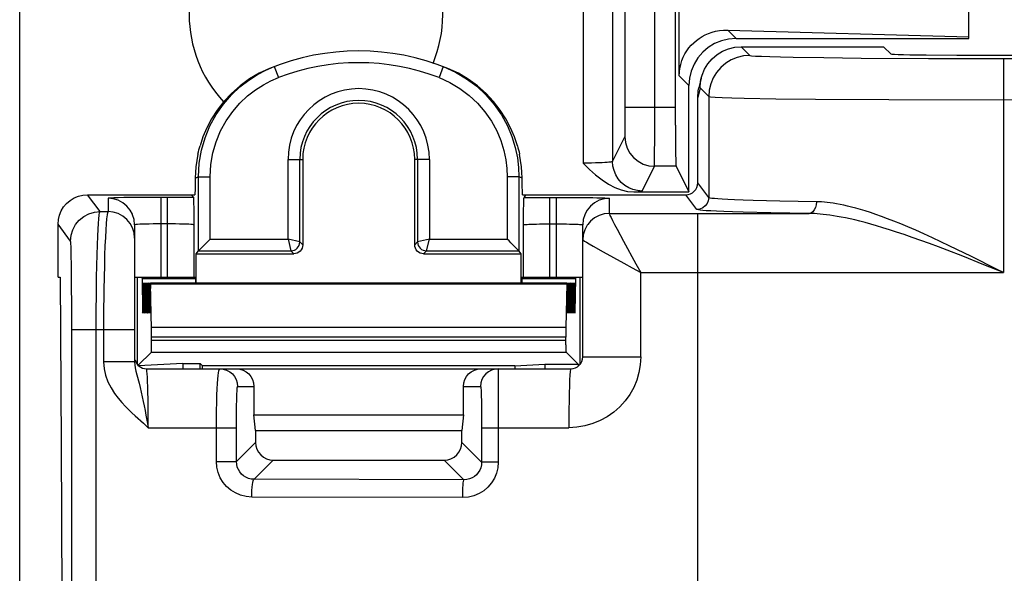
# Model space of a CAD drawing. Header units: millimetres. Extents: x 0 to 210, y 0 to 297.
# Tile 7 of 43: x 57.68 to 63.25, y 148.89 to 152.02. Entities that reach past the tile are written whole.
import ezdxf

# ---------------------------------------------------------------- set-up
doc = ezdxf.new("R2010")
doc.units = ezdxf.units.MM
doc.header["$LTSCALE"] = 19.36
doc.layers.get('0').update_dxf_attribs({"linetype": 'CONTINUOUS'})

msp = doc.modelspace()

# ---------------------------------------------------------------- linework, layer by layer
at = {"color": 7, "linetype": 'Continuous'}
for p, q in [((57.68197, 143.469092), (57.68197, 160.621184)), ((61.389147, 151.421269), (61.388941, 152.567668)), ((61.410757, 151.699708), (61.410757, 152.390569)), ((63.048637, 151.911805), (63.048637, 152.178472)), ((61.684938, 151.958814), (63.048637, 151.921323)), ((61.731947, 151.911805), (63.048637, 151.911805)), ((61.761706, 151.865382), (62.565557, 151.865382)), ((62.608844, 151.822096), (62.565557, 151.865382)), ((62.980451, 151.815855), (62.80663, 151.816967)), ((63.345728, 151.815636), (62.980451, 151.815855)), ((61.465303, 151.045138), (61.465303, 151.645161)), ((61.535166, 151.687443), (61.52199, 151.633515)), ((61.515303, 151.095133), (61.515303, 151.577973)), ((61.389147, 151.421269), (61.389747, 151.329521)), ((61.389747, 151.329521), (61.390684, 151.256051)), ((59.28197, 151.228472), (59.28197, 150.745131)), ((59.915303, 150.745131), (59.915303, 151.228472)), ((61.39319, 151.189389), (61.465303, 151.045138)), ((61.153583, 151.045138), (61.465303, 151.045138)), ((58.065279, 151.028472), (58.671742, 151.028472)), ((58.652213, 151.028472), (58.663875, 151.012921)), ((58.664908, 150.996591), (58.665255, 150.984596)), ((58.665255, 150.984596), (58.665934, 150.95162)), ((60.525531, 151.028472), (61.448646, 151.028472)), ((60.533398, 151.012921), (60.545061, 151.028472)), ((60.715303, 151.013589), (60.79517, 151.0134)), ((60.79517, 151.0134), (60.871232, 151.012827)), ((58.665934, 150.95162), (58.667241, 150.858444)), ((60.868185, 150.887634), (60.865303, 150.858375)), ((57.898637, 150.561805), (57.898637, 150.861818)), ((58.33197, 150.858375), (58.33197, 150.083534)), ((60.865303, 150.111805), (60.865303, 150.858375)), ((58.680576, 150.695138), (58.692805, 150.711445)), ((58.680576, 150.531116), (58.680576, 150.695138)), ((58.680576, 150.695138), (59.231978, 150.695138)), ((59.965296, 150.695138), (60.516697, 150.695138)), ((60.516697, 150.695138), (60.504468, 150.711445)), ((60.516697, 150.531116), (60.516697, 150.695138)), ((57.898637, 150.561805), (57.910933, 150.561805)), ((57.910933, 150.561805), (57.917139, 149.618952)), ((58.33293, 150.561805), (58.676075, 150.561805)), ((58.348637, 150.067772), (58.348637, 150.561805)), ((58.373416, 150.561629), (58.373371, 150.561805)), ((58.373584, 150.557588), (58.377186, 150.365186)), ((58.421945, 150.531116), (60.775329, 150.531116)), ((58.676263, 150.561805), (58.676333, 150.556685)), ((58.676325, 150.555779), (58.676786, 150.531116)), ((60.520948, 150.555779), (60.520487, 150.531116)), ((60.52101, 150.561805), (60.52094, 150.556685)), ((60.52101, 150.561805), (60.865303, 150.561805)), ((60.779552, 150.529274), (60.779442, 150.525091)), ((60.779692, 150.531104), (60.779552, 150.529274)), ((60.783915, 150.529274), (60.783806, 150.525091)), ((60.784056, 150.531104), (60.783915, 150.529274)), ((60.788279, 150.529274), (60.788169, 150.525091)), ((60.788419, 150.531104), (60.788279, 150.529274)), ((60.792642, 150.529274), (60.792533, 150.525091)), ((60.792783, 150.531104), (60.792642, 150.529274)), ((60.797006, 150.529274), (60.796896, 150.525091)), ((60.797146, 150.531104), (60.797006, 150.529274)), ((60.80137, 150.529274), (60.80126, 150.525091)), ((60.80151, 150.531104), (60.80137, 150.529274)), ((60.805733, 150.529274), (60.805623, 150.525091)), ((60.805874, 150.531104), (60.805733, 150.529274)), ((60.810097, 150.529274), (60.809987, 150.525091)), ((60.810237, 150.531104), (60.810097, 150.529274)), ((60.81446, 150.529274), (60.814351, 150.525091)), ((60.814601, 150.531104), (60.81446, 150.529274)), ((60.818824, 150.529274), (60.818714, 150.525091)), ((60.818964, 150.531104), (60.818824, 150.529274)), ((60.848637, 150.561805), (60.848637, 150.067767)), ((58.378559, 150.525091), (58.38155, 150.365186)), ((58.382923, 150.525091), (58.385913, 150.365186)), ((58.387286, 150.525091), (58.390277, 150.365186)), ((58.39165, 150.525091), (58.39464, 150.365186)), ((58.396013, 150.525091), (58.399004, 150.365186)), ((58.400377, 150.525091), (58.403367, 150.365186)), ((58.404741, 150.525091), (58.407731, 150.365186)), ((58.409104, 150.525091), (58.412095, 150.365186)), ((58.413468, 150.525091), (58.416458, 150.365186)), ((58.417831, 150.525091), (58.420822, 150.365186)), ((58.426917, 150.271482), (58.422195, 150.525091)), ((60.775078, 150.525091), (60.770465, 150.278377)), ((60.779442, 150.525091), (60.776452, 150.365186)), ((60.783806, 150.525091), (60.780815, 150.365186)), ((60.788169, 150.525091), (60.785179, 150.365186)), ((60.792533, 150.525091), (60.789542, 150.365186)), ((60.796896, 150.525091), (60.793906, 150.365186)), ((60.80126, 150.525091), (60.798269, 150.365186)), ((60.805623, 150.525091), (60.802633, 150.365186)), ((60.809987, 150.525091), (60.806997, 150.365186)), ((60.814351, 150.525091), (60.81136, 150.365186)), ((60.818714, 150.525091), (60.815724, 150.365186)), ((60.775828, 150.375203), (60.775765, 150.392493)), ((60.780192, 150.375203), (60.780129, 150.392493)), ((60.784555, 150.375203), (60.784492, 150.392493)), ((60.788919, 150.375203), (60.788856, 150.392493)), ((60.793283, 150.375203), (60.793219, 150.392493)), ((60.797646, 150.375203), (60.797583, 150.392493)), ((60.80201, 150.375203), (60.801946, 150.392493)), ((60.806373, 150.375203), (60.80631, 150.392493)), ((60.810737, 150.375203), (60.810674, 150.392493)), ((60.8151, 150.375203), (60.815037, 150.392493)), ((60.819464, 150.375203), (60.819401, 150.392493)), ((58.427082, 150.254541), (58.426917, 150.271482)), ((58.427169, 150.234513), (58.427082, 150.254541)), ((60.770265, 150.263576), (60.770137, 150.244733)), ((60.770465, 150.278377), (60.770265, 150.263576)), ((58.427163, 150.19302), (58.427169, 150.234513)), ((60.770137, 150.244733), (60.770092, 150.223761)), ((60.770158, 150.180839), (60.770092, 150.223761)), ((58.351507, 150.064675), (58.42632, 150.139488)), ((60.770158, 150.180839), (60.770344, 150.159319)), ((60.839909, 150.070532), (60.770954, 150.139488)), ((58.603533, 150.074929), (58.354153, 150.062212)), ((58.398637, 150.045138), (60.798637, 150.045138)), ((58.603533, 150.074929), (58.603533, 150.045138)), ((58.603533, 150.074896), (58.702213, 150.074896)), ((58.702213, 150.045138), (58.702213, 150.074896)), ((58.715303, 150.061805), (58.702213, 150.074896)), ((58.715303, 150.045138), (58.715303, 150.061805)), ((60.48197, 150.061805), (58.715303, 150.061805)), ((60.48197, 150.061805), (60.651901, 150.070532)), ((60.48197, 150.061805), (60.48197, 150.045138)), ((60.651901, 150.070532), (60.651901, 150.045138)), ((60.651901, 150.070532), (60.839909, 150.070532)), ((60.839909, 150.070532), (60.839909, 150.059492)), ((59.006575, 149.945138), (59.006575, 149.784455)), ((60.190699, 149.784455), (60.190699, 149.945138)), ((59.015303, 149.695138), (59.006575, 149.784455)), ((59.006575, 149.784455), (60.190699, 149.784455)), ((60.190699, 149.784455), (60.18197, 149.695138)), ((59.015303, 149.695138), (59.015303, 149.628437)), ((59.015303, 149.695138), (60.18197, 149.695138)), ((60.18197, 149.628437), (60.18197, 149.695138)), ((57.917139, 149.618952), (57.920568, 148.596926)), ((59.115269, 149.528472), (60.082004, 149.528472))]:
    msp.add_line(p, q, dxfattribs=at)
at = {"color": 9, "linetype": 'Continuous'}
for p, q in [((60.867471, 152.882779), (60.867471, 151.207498)), ((61.034123, 152.874164), (61.034123, 151.216112)), ((61.106154, 151.498359), (61.106111, 152.608964)), ((61.272508, 151.347867), (61.272814, 152.609322)), ((61.684938, 151.958814), (61.731947, 151.911805)), ((61.761706, 151.865382), (61.810865, 151.816223)), ((59.120399, 151.752722), (59.14431, 151.690491)), ((60.076875, 151.752722), (60.052963, 151.690491)), ((62.228922, 151.803223), (62.440353, 151.800933)), ((62.440353, 151.800933), (62.819685, 151.798548)), ((62.819685, 151.798548), (65.497387, 151.797705)), ((63.244075, 151.797705), (63.244075, 150.589193)), ((61.410757, 151.699708), (61.465303, 151.645161)), ((61.528495, 151.631967), (61.515303, 151.577973)), ((61.528495, 151.631967), (61.577552, 151.58291)), ((61.577552, 151.58291), (61.577552, 151.012132)), ((61.956427, 151.571243), (62.181418, 151.5687)), ((62.181418, 151.5687), (62.595356, 151.565872)), ((62.595356, 151.565872), (65.663178, 151.564392)), ((61.105855, 151.435238), (61.106154, 151.498359)), ((61.106179, 151.522608), (61.388941, 151.522608)), ((61.034123, 151.216112), (61.104055, 151.355999)), ((61.271964, 151.256526), (61.272508, 151.347867)), ((59.199002, 150.778106), (59.199002, 151.228472)), ((59.199002, 151.228472), (59.28197, 151.228472)), ((59.265658, 150.761442), (59.265658, 151.228472)), ((59.998271, 151.228472), (59.915303, 151.228472)), ((59.931615, 151.228472), (59.931615, 150.761442)), ((59.998271, 151.228472), (59.998271, 150.778106)), ((61.200776, 151.049503), (61.270707, 151.189389)), ((61.39319, 151.189389), (61.270707, 151.189389)), ((58.692805, 150.711445), (58.692805, 151.130375)), ((58.692805, 151.130375), (58.759466, 151.130375)), ((58.759466, 150.778106), (58.759466, 151.130375)), ((60.437807, 151.130375), (60.437807, 150.778106)), ((60.504468, 151.130375), (60.437807, 151.130375)), ((60.504468, 151.130375), (60.504468, 150.711445)), ((61.577552, 151.012132), (61.515303, 151.095133)), ((58.136546, 150.933445), (58.065279, 151.028472)), ((58.18197, 151.008353), (58.18197, 150.933304)), ((58.346292, 151.01302), (58.270047, 151.012059)), ((58.435057, 151.013525), (58.346292, 151.01302)), ((58.556286, 151.013543), (58.435057, 151.013525)), ((58.48197, 150.561805), (58.48197, 151.013589)), ((58.517254, 150.561805), (58.517254, 151.013589)), ((58.629596, 151.013209), (58.556286, 151.013543)), ((58.663875, 151.012921), (58.629596, 151.013209)), ((60.533398, 151.012921), (60.60257, 151.013412)), ((60.60257, 151.013412), (60.715303, 151.013589)), ((60.680019, 150.561805), (60.680019, 151.013589)), ((60.715303, 151.013589), (60.715303, 150.561805)), ((61.015303, 151.008353), (61.015303, 150.922588)), ((61.510891, 150.945475), (61.448646, 151.028472)), ((62.187257, 150.989132), (61.979926, 150.992811)), ((58.136546, 150.933445), (58.18197, 150.933304)), ((61.015303, 150.922588), (62.144984, 150.922476)), ((61.515303, 144.8678), (61.515303, 150.922476)), ((62.144984, 150.922476), (61.92936, 150.926154)), ((58.517254, 150.863612), (58.458801, 150.863548)), ((60.659678, 150.863559), (60.715303, 150.863612)), ((57.969894, 150.766804), (57.898637, 150.861818)), ((58.667241, 150.858444), (58.667241, 150.561805)), ((60.530032, 150.561805), (60.530032, 150.858444)), ((58.759466, 150.778106), (59.199002, 150.778106)), ((59.199002, 150.778106), (59.215666, 150.71145)), ((59.265658, 150.761442), (59.199002, 150.778106)), ((59.28197, 150.745131), (59.265658, 150.761442)), ((59.931615, 150.761442), (59.915303, 150.745131)), ((59.998271, 150.778106), (59.931615, 150.761442)), ((59.981607, 150.71145), (59.998271, 150.778106)), ((59.998271, 150.778106), (60.437807, 150.778106)), ((61.095365, 150.766904), (61.166231, 150.637509)), ((58.692809, 150.71145), (59.215666, 150.71145)), ((59.231978, 150.695138), (59.215666, 150.71145)), ((59.981607, 150.71145), (59.965296, 150.695138)), ((59.981607, 150.71145), (60.504464, 150.71145)), ((60.980609, 150.706483), (61.098534, 150.641218)), ((63.01466, 150.680354), (62.924876, 150.715125)), ((63.063634, 150.678904), (62.981352, 150.719076)), ((57.97442, 150.625278), (57.973289, 150.691928)), ((63.133873, 150.633233), (63.01466, 150.680354)), ((57.97538, 150.537353), (57.97442, 150.625278)), ((61.166231, 150.637509), (61.193309, 150.589238)), ((61.193211, 150.111805), (61.193211, 150.589238)), ((61.193211, 150.589238), (63.244075, 150.589193)), ((63.244075, 150.589193), (63.133873, 150.633233)), ((57.976264, 150.381557), (57.97538, 150.537353)), ((58.373622, 150.555779), (58.676325, 150.555778)), ((60.520948, 150.555778), (60.823652, 150.555779)), ((58.422195, 150.525091), (60.775078, 150.525091)), ((57.976394, 145.464977), (57.976264, 150.381557)), ((58.114449, 150.266594), (58.114612, 150.344251)), ((58.156697, 150.344309), (58.156508, 150.083532)), ((57.976442, 150.266594), (58.33197, 150.266471)), ((58.114618, 145.445885), (58.114449, 150.266594)), ((60.770465, 150.278377), (58.426809, 150.278377)), ((60.770092, 150.223761), (58.427181, 150.223761)), ((58.427181, 150.206149), (60.770092, 150.206149)), ((58.42632, 150.139488), (60.770954, 150.139488)), ((58.33197, 150.083532), (58.156508, 150.083532)), ((60.865303, 150.111805), (61.193211, 150.111805)), ((60.387637, 150.045138), (60.387715, 150.041536)), ((60.387715, 150.041536), (60.38807, 149.516607)), ((58.913681, 149.945138), (59.006575, 149.945138)), ((60.190699, 149.945138), (60.287671, 149.945138)), ((58.40877, 149.795797), (58.407788, 149.874786)), ((60.292705, 149.845168), (60.293371, 149.798006)), ((58.409101, 149.711805), (58.40877, 149.795797)), ((60.293371, 149.798006), (60.293736, 149.743132)), ((58.381067, 149.737384), (58.409114, 149.711805)), ((58.409114, 149.711805), (58.907535, 149.711805)), ((60.293736, 149.743132), (60.293801, 149.516606)), ((60.293801, 149.711805), (60.786357, 149.711805)), ((58.907535, 149.520669), (59.015303, 149.628437)), ((60.293801, 149.516606), (60.18197, 149.628437)), ((59.006803, 149.420006), (59.115269, 149.528472)), ((60.193509, 149.416967), (60.082004, 149.528472)), ((58.793815, 149.520669), (58.907535, 149.520669)), ((60.38807, 149.516606), (60.293801, 149.516606)), ((60.193509, 149.416967), (59.006803, 149.420006)), ((60.186795, 149.317001), (58.994061, 149.32004))]:
    msp.add_line(p, q, dxfattribs=at)
at = {"color": 7, "linetype": 'Continuous'}
for points in [[(61.410757, 151.699708), (61.411685, 151.721758), (61.414512, 151.743585), (61.419318, 151.765408), (61.425859, 151.786572), (61.433976, 151.806456), (61.443498, 151.825172), (61.454221, 151.842599), (61.466088, 151.858818), (61.478978, 151.873861), (61.492878, 151.88775), (61.50773, 151.900524), (61.52354, 151.912162), (61.540286, 151.922675), (61.557983, 151.932001), (61.576632, 151.940118), (61.596256, 151.946921), (61.616871, 151.952352), (61.638506, 151.956239), (61.661199, 151.95837), (61.684938, 151.958814)], [(61.731947, 151.911805), (61.689736, 151.908382), (61.649544, 151.898754), (61.610915, 151.882689), (61.575213, 151.860882), (61.543441, 151.833667), (61.516227, 151.801895), (61.494419, 151.766193), (61.478354, 151.727564), (61.468726, 151.687372), (61.465303, 151.645161)], [(61.535166, 151.687444), (61.539837, 151.703919), (61.553848, 151.737841), (61.573022, 151.769172), (61.59682, 151.797049), (61.624694, 151.820858), (61.656038, 151.840047), (61.689976, 151.854063), (61.72555, 151.862556), (61.76191, 151.865382)], [(62.80663, 151.816967), (62.714509, 151.818158), (62.677992, 151.818859), (62.648814, 151.819618), (62.62728, 151.820418), (62.614027, 151.821242), (62.608844, 151.822096)], [(58.692805, 151.130375), (58.697116, 151.206067), (58.709746, 151.279712), (58.730111, 151.35026), (58.757808, 151.417509), (58.792896, 151.481712), (58.83395, 151.540588), (58.879161, 151.592708), (58.927262, 151.637965), (58.976759, 151.676258), (59.026296, 151.707831), (59.074388, 151.733031), (59.120399, 151.752722)], [(60.076875, 151.752722), (60.145113, 151.722003), (60.208468, 151.684509), (60.266153, 151.641225), (60.318378, 151.592431), (60.36547, 151.537822), (60.405901, 151.479243), (60.439034, 151.41841), (60.464858, 151.35675), (60.483619, 151.295796), (60.495898, 151.236929), (60.502489, 151.181713), (60.504468, 151.130375)], [(59.094015, 151.742261), (59.03604, 151.715287), (58.980492, 151.682705), (58.927606, 151.644431), (58.878959, 151.601518), (58.835612, 151.555256), (58.797812, 151.506558), (58.765862, 151.456738), (58.739361, 151.406289), (58.718006, 151.355804), (58.701459, 151.30583)], [(60.495815, 151.30583), (60.479248, 151.355856), (60.457843, 151.406435), (60.431205, 151.457091), (60.399159, 151.506985), (60.361547, 151.555389), (60.318589, 151.601252), (60.270603, 151.643681), (60.218198, 151.681778), (60.162315, 151.714719), (60.103259, 151.742261)], [(61.528495, 151.631967), (61.531336, 151.668343), (61.535166, 151.687444)], [(61.515303, 151.577973), (61.518305, 151.615002), (61.522005, 151.633511)], [(58.689558, 151.257913), (58.683066, 151.22147), (58.67844, 151.186461)], [(58.689558, 151.257913), (58.69222, 151.270046), (58.695091, 151.282076), (58.69817, 151.294004), (58.701458, 151.30583)], [(60.495815, 151.30583), (60.499103, 151.294005), (60.502182, 151.282077), (60.505053, 151.270046), (60.507715, 151.257913)], [(60.518847, 151.18632), (60.514218, 151.221357), (60.507715, 151.257913)], [(61.390684, 151.256051), (61.391253, 151.228495), (61.391869, 151.207818), (61.392513, 151.194878), (61.39319, 151.189389)], [(60.867471, 151.207498), (60.902824, 151.17202), (60.938429, 151.140243), (60.974283, 151.111824), (61.010393, 151.087787), (61.047, 151.06906), (61.083386, 151.055585), (61.118834, 151.047642), (61.153583, 151.045138)], [(58.67844, 151.186461), (58.675681, 151.153484), (58.674788, 151.123146)], [(60.522485, 151.123146), (60.521603, 151.153387), (60.518847, 151.18632)], [(58.674788, 151.123146), (58.674359, 151.095089), (58.673894, 151.071804), (58.673389, 151.053159), (58.672858, 151.039547), (58.67231, 151.031362), (58.671742, 151.028472)], [(60.525531, 151.028472), (60.524963, 151.031362), (60.524416, 151.039547), (60.523884, 151.053159), (60.52338, 151.071804), (60.522915, 151.095089), (60.522485, 151.123146)], [(61.448646, 151.028472), (61.461887, 151.029837), (61.474156, 151.033546), (61.485659, 151.039736), (61.49578, 151.047994), (61.504039, 151.058116), (61.510229, 151.06962), (61.513938, 151.081891), (61.515303, 151.095133)], [(57.898637, 150.861818), (57.900776, 150.888201), (57.906794, 150.913323), (57.916834, 150.937467), (57.930463, 150.959781), (57.947472, 150.979638), (57.967328, 150.996646), (57.98964, 151.010275), (58.013781, 151.020315), (58.0389, 151.026333), (58.065279, 151.028472)], [(58.663875, 151.012921), (58.664215, 151.010824), (58.664559, 151.005404), (58.664908, 150.996591)], [(60.530032, 150.858444), (60.531253, 150.946434), (60.53167, 150.969241), (60.532101, 150.987642), (60.532536, 151.001331), (60.532968, 151.009689), (60.533398, 151.012921)], [(58.33197, 150.858375), (58.329088, 150.887634), (58.320552, 150.915769), (58.319057, 150.919252)], [(60.878546, 150.919989), (60.876721, 150.915769), (60.868185, 150.887634)], [(60.894003, 150.86083), (60.890588, 150.855935), (60.876724, 150.830003), (60.868186, 150.801864), (60.865303, 150.7726)], [(58.692805, 150.711445), (58.693722, 150.712385), (58.696201, 150.714841), (58.700217, 150.718881), (58.738292, 150.756932)], [(58.738292, 150.756932), (58.748621, 150.767149), (58.759466, 150.778106)], [(60.458954, 150.756959), (60.44875, 150.767276), (60.437807, 150.778106)], [(60.504464, 150.71145), (60.503503, 150.712395), (60.501033, 150.714881), (60.496986, 150.718901), (60.458954, 150.756959)], [(59.28197, 150.745131), (59.280946, 150.7352), (59.278164, 150.725997), (59.273522, 150.71737), (59.267328, 150.70978), (59.259738, 150.703586), (59.251111, 150.698944), (59.241909, 150.696162), (59.231978, 150.695138)], [(59.965296, 150.695138), (59.955365, 150.696162), (59.946162, 150.698944), (59.937535, 150.703586), (59.929945, 150.70978), (59.923751, 150.71737), (59.919109, 150.725997), (59.916327, 150.7352), (59.915303, 150.745131)], [(58.373584, 150.557588), (58.373544, 150.55908), (58.373503, 150.560262), (58.37346, 150.561117), (58.373416, 150.561629)], [(58.378309, 150.531104), (58.378219, 150.530336), (58.378107, 150.527349), (58.378011, 150.522061), (58.377936, 150.515074), (58.377891, 150.507055)], [(58.378559, 150.525091), (58.378449, 150.529274), (58.378337, 150.531045), (58.378309, 150.531104)], [(58.382672, 150.531104), (58.382583, 150.530336), (58.382471, 150.527349), (58.382375, 150.522061), (58.382299, 150.515074), (58.382254, 150.507055)], [(58.382923, 150.525091), (58.382813, 150.529274), (58.382701, 150.531045), (58.382672, 150.531104)], [(58.387036, 150.531104), (58.386946, 150.530336), (58.386835, 150.527349), (58.386738, 150.522061), (58.386663, 150.515074), (58.386618, 150.507055)], [(58.387286, 150.525091), (58.387176, 150.529274), (58.387065, 150.531045), (58.387036, 150.531104)], [(58.3914, 150.531104), (58.39131, 150.530336), (58.391198, 150.527349), (58.391102, 150.522061), (58.391027, 150.515074), (58.390981, 150.507055)], [(58.39165, 150.525091), (58.39154, 150.529274), (58.391428, 150.531045), (58.3914, 150.531104)], [(58.395763, 150.531104), (58.395674, 150.530336), (58.395562, 150.527349), (58.395465, 150.522061), (58.39539, 150.515074), (58.395345, 150.507055)], [(58.396013, 150.525091), (58.395904, 150.529274), (58.395792, 150.531045), (58.395763, 150.531104)], [(58.400127, 150.531104), (58.400037, 150.530336), (58.399925, 150.527349), (58.399829, 150.522061), (58.399754, 150.515074), (58.399709, 150.507055)], [(58.400377, 150.525091), (58.400267, 150.529274), (58.400155, 150.531045), (58.400127, 150.531104)], [(58.40449, 150.531104), (58.404401, 150.530336), (58.404289, 150.527349), (58.404193, 150.522061), (58.404117, 150.515074), (58.404072, 150.507055)], [(58.404741, 150.525091), (58.404631, 150.529274), (58.404519, 150.531045), (58.40449, 150.531104)], [(58.408854, 150.531104), (58.408764, 150.530336), (58.408652, 150.527349), (58.408556, 150.522061), (58.408481, 150.515074), (58.408436, 150.507055)], [(58.409104, 150.525091), (58.408994, 150.529274), (58.408882, 150.531045), (58.408854, 150.531104)], [(58.413217, 150.531104), (58.413128, 150.530336), (58.413016, 150.527349), (58.41292, 150.522061), (58.412844, 150.515074), (58.412799, 150.507055)], [(58.413468, 150.525091), (58.413358, 150.529274), (58.413246, 150.531045), (58.413217, 150.531104)], [(58.417581, 150.531104), (58.417491, 150.530336), (58.41738, 150.527349), (58.417283, 150.522061), (58.417208, 150.515074), (58.417163, 150.507055)], [(58.417831, 150.525091), (58.417721, 150.529274), (58.41761, 150.531045), (58.417581, 150.531104)], [(58.421945, 150.531104), (58.421855, 150.530336), (58.421743, 150.527349), (58.421647, 150.522061), (58.421572, 150.515074), (58.421508, 150.497783)], [(58.422195, 150.525091), (58.422085, 150.529274), (58.421973, 150.531045), (58.421945, 150.531104)], [(60.775329, 150.531104), (60.7753, 150.531045), (60.775188, 150.529274), (60.775078, 150.525091)], [(60.823902, 150.561805), (60.823857, 150.561629), (60.823814, 150.561117), (60.823771, 150.560262), (60.823729, 150.55908), (60.823689, 150.557588), (60.820087, 150.365186)], [(58.377436, 150.359173), (58.377408, 150.359231), (58.377296, 150.361002), (58.377186, 150.365186)], [(58.377873, 150.392493), (58.377809, 150.375203), (58.377734, 150.368216), (58.377638, 150.362928), (58.377526, 150.35994), (58.377436, 150.359173)], [(58.3818, 150.359173), (58.381771, 150.359231), (58.381659, 150.361002), (58.38155, 150.365186)], [(58.382236, 150.392493), (58.382173, 150.375203), (58.382097, 150.368216), (58.382001, 150.362928), (58.381889, 150.35994), (58.3818, 150.359173)], [(58.386163, 150.359173), (58.386135, 150.359231), (58.386023, 150.361002), (58.385913, 150.365186)], [(58.3866, 150.392493), (58.386536, 150.375203), (58.386461, 150.368216), (58.386365, 150.362928), (58.386253, 150.35994), (58.386163, 150.359173)], [(58.390527, 150.359173), (58.390498, 150.359231), (58.390387, 150.361002), (58.390277, 150.365186)], [(58.390963, 150.392493), (58.3909, 150.375203), (58.390825, 150.368216), (58.390728, 150.362928), (58.390617, 150.35994), (58.390527, 150.359173)], [(58.39489, 150.359173), (58.394862, 150.359231), (58.39475, 150.361002), (58.39464, 150.365186)], [(58.395327, 150.392493), (58.395264, 150.375203), (58.395188, 150.368216), (58.395092, 150.362928), (58.39498, 150.35994), (58.39489, 150.359173)], [(58.399254, 150.359173), (58.399226, 150.359231), (58.399114, 150.361002), (58.399004, 150.365186)], [(58.39969, 150.392493), (58.399627, 150.375203), (58.399552, 150.368216), (58.399456, 150.362928), (58.399344, 150.35994), (58.399254, 150.359173)], [(58.403618, 150.359173), (58.403589, 150.359231), (58.403477, 150.361002), (58.403367, 150.365186)], [(58.404054, 150.392493), (58.403991, 150.375203), (58.403915, 150.368216), (58.403819, 150.362928), (58.403707, 150.35994), (58.403618, 150.359173)], [(58.407981, 150.359173), (58.407953, 150.359231), (58.407841, 150.361002), (58.407731, 150.365186)], [(58.408418, 150.392493), (58.408354, 150.375203), (58.408279, 150.368216), (58.408183, 150.362928), (58.408071, 150.35994), (58.407981, 150.359173)], [(58.412345, 150.359173), (58.412316, 150.359231), (58.412204, 150.361002), (58.412095, 150.365186)], [(58.412781, 150.392493), (58.412718, 150.375203), (58.412642, 150.368216), (58.412546, 150.362928), (58.412434, 150.35994), (58.412345, 150.359173)], [(58.416708, 150.359173), (58.41668, 150.359231), (58.416568, 150.361002), (58.416458, 150.365186)], [(58.417145, 150.392493), (58.417081, 150.375203), (58.417006, 150.368216), (58.41691, 150.362928), (58.416798, 150.35994), (58.416708, 150.359173)], [(58.421072, 150.359173), (58.421043, 150.359231), (58.420932, 150.361002), (58.420822, 150.365186)], [(58.421508, 150.392493), (58.421445, 150.375203), (58.42137, 150.368216), (58.421273, 150.362928), (58.421162, 150.35994), (58.421072, 150.359173)], [(60.776201, 150.359173), (60.776112, 150.35994), (60.776, 150.362928), (60.775904, 150.368216), (60.775828, 150.375203)], [(60.776452, 150.365186), (60.776342, 150.361002), (60.77623, 150.359231), (60.776201, 150.359173)], [(60.780565, 150.359173), (60.780475, 150.35994), (60.780363, 150.362928), (60.780267, 150.368216), (60.780192, 150.375203)], [(60.780815, 150.365186), (60.780705, 150.361002), (60.780593, 150.359231), (60.780565, 150.359173)], [(60.784928, 150.359173), (60.784839, 150.35994), (60.784727, 150.362928), (60.784631, 150.368216), (60.784555, 150.375203)], [(60.785179, 150.365186), (60.785069, 150.361002), (60.784957, 150.359231), (60.784928, 150.359173)], [(60.789292, 150.359173), (60.789202, 150.35994), (60.789091, 150.362928), (60.788994, 150.368216), (60.788919, 150.375203)], [(60.789542, 150.365186), (60.789432, 150.361002), (60.789321, 150.359231), (60.789292, 150.359173)], [(60.793656, 150.359173), (60.793566, 150.35994), (60.793454, 150.362928), (60.793358, 150.368216), (60.793283, 150.375203)], [(60.793906, 150.365186), (60.793796, 150.361002), (60.793684, 150.359231), (60.793656, 150.359173)], [(60.798019, 150.359173), (60.79793, 150.35994), (60.797818, 150.362928), (60.797721, 150.368216), (60.797646, 150.375203)], [(60.798269, 150.365186), (60.79816, 150.361002), (60.798048, 150.359231), (60.798019, 150.359173)], [(60.802383, 150.359173), (60.802293, 150.35994), (60.802181, 150.362928), (60.802085, 150.368216), (60.80201, 150.375203)], [(60.802633, 150.365186), (60.802523, 150.361002), (60.802411, 150.359231), (60.802383, 150.359173)], [(60.806746, 150.359173), (60.806657, 150.35994), (60.806545, 150.362928), (60.806449, 150.368216), (60.806373, 150.375203)], [(60.806997, 150.365186), (60.806887, 150.361002), (60.806775, 150.359231), (60.806746, 150.359173)], [(60.81111, 150.359173), (60.81102, 150.35994), (60.810908, 150.362928), (60.810812, 150.368216), (60.810737, 150.375203)], [(60.81136, 150.365186), (60.81125, 150.361002), (60.811138, 150.359231), (60.81111, 150.359173)], [(60.815473, 150.359173), (60.815384, 150.35994), (60.815272, 150.362928), (60.815176, 150.368216), (60.8151, 150.375203)], [(60.815724, 150.365186), (60.815614, 150.361002), (60.815502, 150.359231), (60.815473, 150.359173)], [(60.819837, 150.359173), (60.819747, 150.35994), (60.819636, 150.362928), (60.819539, 150.368216), (60.819464, 150.375203)], [(60.820087, 150.365186), (60.819977, 150.361002), (60.819866, 150.359231), (60.819837, 150.359173)], [(58.42632, 150.139488), (58.426491, 150.141001), (58.42665, 150.144811), (58.426799, 150.151053), (58.426929, 150.159319), (58.427036, 150.169404), (58.427163, 150.19302)], [(60.770344, 150.159319), (60.770474, 150.151053), (60.770623, 150.144811), (60.770782, 150.141001), (60.770954, 150.139488)], [(58.90654, 150.045138), (58.926413, 150.043089), (58.944828, 150.037524), (58.962093, 150.028235), (58.977282, 150.015842), (58.989675, 150.000657), (58.998963, 149.9834), (59.004527, 149.964997), (59.006575, 149.945138)], [(60.190699, 149.945138), (60.192746, 149.964997), (60.198311, 149.9834), (60.207598, 150.000657), (60.219991, 150.015842), (60.23518, 150.028235), (60.252445, 150.037524), (60.27086, 150.043089), (60.290733, 150.045138)], [(59.015303, 149.628437), (59.017351, 149.608576), (59.022913, 149.590173), (59.032195, 149.572923), (59.044578, 149.557747), (59.059754, 149.545363), (59.077005, 149.536081), (59.095407, 149.530519), (59.115269, 149.528472)], [(60.082004, 149.528472), (60.101866, 149.530519), (60.120268, 149.536081), (60.137519, 149.545363), (60.152695, 149.557747), (60.165079, 149.572922), (60.17436, 149.590173), (60.179922, 149.608576), (60.18197, 149.628437)]]:
    msp.add_lwpolyline(points, dxfattribs=at)
at = {"color": 9, "linetype": 'Continuous'}
for points in [[(61.810865, 151.816223), (61.774371, 151.813345), (61.738776, 151.804795), (61.704955, 151.790782), (61.673741, 151.771651), (61.645903, 151.747874), (61.622125, 151.720036), (61.602995, 151.688822), (61.588981, 151.655001), (61.58043, 151.619405), (61.577552, 151.58291)], [(61.810865, 151.816223), (61.819912, 151.814378), (61.841771, 151.812586), (61.87661, 151.810844), (61.923924, 151.809161), (61.98352, 151.807539), (62.054633, 151.805999), (62.228922, 151.803223)], [(58.759466, 151.130375), (58.763589, 151.198875), (58.774714, 151.264779), (58.793013, 151.328265), (58.817972, 151.388797), (58.849691, 151.446456), (58.886501, 151.499569), (58.927205, 151.546382), (58.970484, 151.587208), (59.015006, 151.621601), (59.059617, 151.650089), (59.102518, 151.6731), (59.14431, 151.690491)], [(60.052963, 151.690491), (60.11462, 151.66248), (60.171399, 151.629099), (60.223339, 151.590193), (60.270321, 151.546227), (60.312573, 151.497003), (60.349093, 151.444358), (60.378802, 151.389609), (60.402156, 151.334113), (60.418959, 151.279297), (60.430093, 151.226274), (60.436478, 151.176832), (60.437807, 151.130375)], [(61.577552, 151.58291), (61.58771, 151.581065), (61.613489, 151.579272), (61.654068, 151.57753), (61.709016, 151.575848), (61.778257, 151.574226), (61.956427, 151.571243)], [(61.104055, 151.355999), (61.10433, 151.357937), (61.104594, 151.362292), (61.104848, 151.369125), (61.105088, 151.378256), (61.105312, 151.389571), (61.105516, 151.402929), (61.105855, 151.435238)], [(61.104055, 151.355999), (61.107266, 151.323503), (61.116756, 151.292255), (61.132159, 151.263455), (61.152885, 151.23821), (61.178136, 151.217489), (61.206944, 151.202089), (61.238201, 151.192601), (61.270707, 151.189389)], [(61.270707, 151.189389), (61.270982, 151.193123), (61.271246, 151.201975), (61.2715, 151.215646), (61.271964, 151.256526)], [(61.034123, 151.216112), (61.032512, 151.215004), (61.028387, 151.213954), (61.022047, 151.212962), (61.013584, 151.212027), (61.003011, 151.211145), (60.99021, 151.210321), (60.97489, 151.209551), (60.957104, 151.208867), (60.936672, 151.20829), (60.914385, 151.20785), (60.891228, 151.207591), (60.867471, 151.207498)], [(61.200776, 151.049503), (61.174711, 151.051562), (61.149288, 151.057671), (61.125132, 151.06768), (61.102838, 151.081342), (61.082955, 151.098321), (61.065971, 151.1182), (61.052305, 151.140488), (61.042294, 151.164638), (61.036183, 151.190054), (61.034123, 151.216112)], [(58.674788, 151.123146), (58.677782, 151.12439), (58.68078, 151.125618), (58.683781, 151.12683), (58.686785, 151.128027), (58.689793, 151.129209), (58.692805, 151.130375)], [(60.522485, 151.123146), (60.519491, 151.12439), (60.516494, 151.125618), (60.513493, 151.12683), (60.510488, 151.128027), (60.50748, 151.129209), (60.504468, 151.130375)], [(61.153583, 151.045138), (61.167418, 151.045809), (61.178911, 151.046506), (61.188103, 151.047231), (61.194867, 151.047977), (61.199077, 151.048733), (61.200776, 151.049503)], [(58.270047, 151.012059), (58.239521, 151.011437), (58.214839, 151.010731), (58.196606, 151.009968), (58.185753, 151.009179), (58.18197, 151.008353)], [(58.319057, 150.919252), (58.30669, 150.941698), (58.288036, 150.964425), (58.265305, 150.983077), (58.239372, 150.996936), (58.211233, 151.005471), (58.18197, 151.008353)], [(60.871232, 151.012827), (60.923075, 151.01213), (60.945269, 151.011716), (60.963778, 151.011287), (60.97893, 151.010855), (60.991164, 151.010411), (61.001128, 151.00995), (61.008518, 151.00946), (61.013232, 151.008926), (61.015303, 151.008353)], [(61.015303, 151.008353), (60.98604, 151.005471), (60.957901, 150.996936), (60.931968, 150.983077), (60.909237, 150.964425), (60.890583, 150.941698), (60.878546, 150.919989)], [(61.577552, 151.012132), (61.575277, 150.994882), (61.568616, 150.978808), (61.558022, 150.965004), (61.544217, 150.954411), (61.528141, 150.94775), (61.510891, 150.945475)], [(61.979926, 150.992811), (61.829521, 150.996528), (61.771776, 150.998346), (61.72394, 151.000123), (61.684805, 151.001841), (61.65331, 151.003501), (61.62848, 151.005095), (61.609448, 151.006624), (61.595449, 151.008088), (61.585823, 151.009491), (61.579999, 151.01084), (61.577552, 151.012132)], [(62.187257, 150.989132), (62.185695, 150.972025), (62.181406, 150.956063), (62.174677, 150.942316), (62.165959, 150.931705), (62.155835, 150.92494), (62.144984, 150.922476)], [(62.981352, 150.719076), (62.937153, 150.740311), (62.890212, 150.76254), (62.842256, 150.78487), (62.794317, 150.806671), (62.747686, 150.8274), (62.704091, 150.846199), (62.663009, 150.863376), (62.6246, 150.878889), (62.588494, 150.892932), (62.554423, 150.905659), (62.522263, 150.917148), (62.491835, 150.92751), (62.463057, 150.936807), (62.435814, 150.945118), (62.410041, 150.9525), (62.385663, 150.959019), (62.362599, 150.964732), (62.340774, 150.969703), (62.320106, 150.973983), (62.300517, 150.977633), (62.281931, 150.980697), (62.26427, 150.983227), (62.247459, 150.985259), (62.231424, 150.986837), (62.216092, 150.987989), (62.201364, 150.988759), (62.187257, 150.989132)], [(57.969894, 150.766804), (57.973103, 150.799309), (57.98259, 150.830566), (57.997993, 150.859373), (58.018719, 150.884623), (58.043971, 150.905348), (58.07278, 150.920749), (58.104039, 150.930236), (58.136546, 150.933445)], [(58.114612, 150.344251), (58.115876, 150.492191), (58.116855, 150.561361), (58.118093, 150.627662), (58.119598, 150.689183), (58.121284, 150.745), (58.123162, 150.793577), (58.125097, 150.83355), (58.127083, 150.866529), (58.129173, 150.892811), (58.131389, 150.913195), (58.133904, 150.927403), (58.136546, 150.933445)], [(58.18197, 150.933304), (58.179084, 150.927743), (58.176201, 150.914078), (58.173513, 150.893001), (58.170957, 150.864827), (58.168525, 150.829525), (58.166271, 150.787691), (58.164223, 150.740139), (58.162361, 150.686837), (58.160711, 150.627652), (58.159296, 150.563154), (58.158132, 150.493685), (58.156697, 150.344309)], [(58.33197, 150.783326), (58.329088, 150.812585), (58.320553, 150.840719), (58.306692, 150.866648), (58.288037, 150.889375), (58.265307, 150.908027), (58.239374, 150.921887), (58.211234, 150.930422), (58.18197, 150.933304)], [(61.015303, 150.922588), (60.986045, 150.919706), (60.957909, 150.911173), (60.931977, 150.897315), (60.909245, 150.878663), (60.894003, 150.86083)], [(61.015266, 150.922588), (61.016078, 150.919536), (61.019463, 150.911753), (61.025437, 150.899337), (61.03407, 150.882229), (61.045483, 150.860247), (61.059549, 150.833542), (61.095365, 150.766904)], [(61.92936, 150.926154), (61.772939, 150.929871), (61.712852, 150.93169), (61.663135, 150.933466), (61.622395, 150.935185), (61.589679, 150.936845), (61.563816, 150.938438), (61.544063, 150.939967), (61.529465, 150.941431), (61.519493, 150.942835), (61.513196, 150.944183), (61.510891, 150.945475)], [(62.924876, 150.715125), (62.876066, 150.733661), (62.826184, 150.752257), (62.776343, 150.770454), (62.727831, 150.787698), (62.682495, 150.803371), (62.639767, 150.817679), (62.59982, 150.830604), (62.562271, 150.842309), (62.526836, 150.852913), (62.49339, 150.862489), (62.461745, 150.871123), (62.431817, 150.878871), (62.403483, 150.885797), (62.376679, 150.891949), (62.351326, 150.89738), (62.32734, 150.902142), (62.304641, 150.906283), (62.283147, 150.909852), (62.262774, 150.912892), (62.243445, 150.915446), (62.225077, 150.917553), (62.207594, 150.919248), (62.190917, 150.920562), (62.174973, 150.921523), (62.15965, 150.922155), (62.144984, 150.922476)], [(58.458801, 150.863548), (58.436009, 150.86336), (58.414101, 150.863043), (58.393858, 150.862613), (58.376003, 150.862081), (58.360745, 150.861459), (58.348353, 150.860754), (58.339288, 150.859992), (58.333804, 150.859202), (58.33197, 150.858375)], [(58.667241, 150.858444), (58.665127, 150.859263), (58.659448, 150.860043), (58.650345, 150.86079), (58.638042, 150.86148), (58.622838, 150.862094), (58.605094, 150.86262), (58.585259, 150.863043), (58.563712, 150.863355), (58.540851, 150.863543), (58.517254, 150.863612)], [(60.530032, 150.858444), (60.531529, 150.859122), (60.535489, 150.859777), (60.541842, 150.860413), (60.550484, 150.861016), (60.561277, 150.861574), (60.574033, 150.862081), (60.588514, 150.862524), (60.604515, 150.8629), (60.621725, 150.863201), (60.640113, 150.863423), (60.659678, 150.863559)], [(60.715303, 150.863612), (60.755236, 150.863423), (60.77375, 150.863197), (60.790755, 150.862901), (60.80596, 150.862547), (60.819189, 150.862153), (60.830286, 150.861739), (60.839541, 150.86131), (60.847077, 150.860878), (60.853233, 150.860433), (60.858159, 150.859973), (60.861911, 150.859483), (60.864408, 150.858949), (60.865303, 150.858375)], [(57.973289, 150.691928), (57.972689, 150.716586), (57.972071, 150.736562), (57.971411, 150.751599), (57.970682, 150.761677), (57.969894, 150.766804)], [(59.215666, 150.71145), (59.225417, 150.712413), (59.234794, 150.71526), (59.243435, 150.71988), (59.25101, 150.726098), (59.257228, 150.733673), (59.261848, 150.742315), (59.264695, 150.751691), (59.265658, 150.761442)], [(59.931615, 150.761442), (59.932578, 150.751691), (59.935425, 150.742315), (59.940046, 150.733673), (59.946263, 150.726098), (59.953838, 150.71988), (59.96248, 150.71526), (59.971856, 150.712413), (59.981607, 150.71145)], [(60.865303, 150.77256), (60.867579, 150.770882), (60.874496, 150.76663), (60.88611, 150.759817), (60.902515, 150.750398), (60.923831, 150.738283), (60.980609, 150.706483)], [(61.098534, 150.641218), (61.144785, 150.615969), (61.193211, 150.58914)], [(63.244075, 150.589193), (63.208805, 150.606826), (63.063634, 150.678904)], [(58.156508, 150.083532), (58.159602, 150.045332), (58.167632, 150.008078), (58.181246, 149.971182), (58.198499, 149.936405), (58.21801, 149.90552), (58.23873, 149.877898), (58.259172, 149.853743), (58.279258, 149.832332), (58.298375, 149.81314), (58.31665, 149.795782), (58.333972, 149.779772), (58.381067, 149.737384)], [(58.331969, 150.083532), (58.332837, 150.067825), (58.335366, 150.050426), (58.33947, 150.030923), (58.344789, 150.009811)], [(61.193211, 150.111805), (61.190646, 150.067115), (61.183163, 150.023472), (61.170683, 149.980618), (61.153443, 149.939327), (61.131533, 149.900122), (61.105317, 149.863494), (61.075047, 149.82999), (61.041151, 149.799965), (61.003971, 149.773862), (60.964014, 149.751955), (60.921706, 149.734617), (60.877631, 149.722005), (60.832605, 149.714436), (60.786357, 149.711805)], [(58.407788, 149.874786), (58.407059, 149.910753), (58.406204, 149.943454), (58.405224, 149.972155), (58.404119, 149.996759), (58.402897, 150.016913), (58.401577, 150.03211), (58.400209, 150.041774), (58.398637, 150.045138)], [(58.793815, 149.520669), (58.794012, 149.760796), (58.794661, 149.808256), (58.79568, 149.853544), (58.797065, 149.894829), (58.798689, 149.930834), (58.800492, 149.961351), (58.802369, 149.9859), (58.804313, 150.005884), (58.806375, 150.021811), (58.808587, 150.03399), (58.811073, 150.042184), (58.813715, 150.045138)], [(58.813716, 150.045138), (58.833218, 150.043217), (58.851971, 150.037526), (58.869254, 150.028285), (58.884402, 150.015849), (58.896834, 150.000695), (58.906072, 149.983407), (58.911761, 149.964647), (58.913681, 149.945138)], [(60.387637, 150.045138), (60.368133, 150.043216), (60.34938, 150.037525), (60.332096, 150.028283), (60.316948, 150.015846), (60.304517, 150.000692), (60.29528, 149.983404), (60.289592, 149.964645), (60.287671, 149.945138)], [(60.798637, 150.045138), (60.796716, 150.041034), (60.794842, 150.028824), (60.793062, 150.008807), (60.791419, 149.981477), (60.789953, 149.947507), (60.788702, 149.907733), (60.787695, 149.863135), (60.786958, 149.814811), (60.786508, 149.76395), (60.786357, 149.711805)], [(58.344789, 150.009811), (58.357079, 149.963251), (58.363346, 149.938449), (58.369447, 149.912836), (58.375304, 149.886868), (58.380873, 149.860661), (58.38617, 149.834583), (58.391194, 149.808779), (58.395981, 149.783541)], [(58.907535, 149.520669), (58.907606, 149.746427), (58.907798, 149.779321), (58.908121, 149.810931), (58.908544, 149.839922), (58.909048, 149.865044), (58.909606, 149.886487), (58.910181, 149.903754), (58.910787, 149.91766), (58.911421, 149.928958), (58.912105, 149.937334), (58.912861, 149.94272), (58.913681, 149.945138)], [(60.287671, 149.945138), (60.288579, 149.942451), (60.28944, 149.935211), (60.290268, 149.923028), (60.291027, 149.907071), (60.291686, 149.888052), (60.29225, 149.866948), (60.292705, 149.845168)], [(58.395981, 149.783541), (58.404926, 149.73497), (58.409102, 149.71181)], [(58.994061, 149.32004), (58.961806, 149.322841), (58.931263, 149.330332), (58.902058, 149.342783), (58.875313, 149.359376), (58.852027, 149.379444), (58.832188, 149.402812), (58.815926, 149.429346), (58.803805, 149.458253), (58.796511, 149.488589), (58.793815, 149.520669)], [(59.006803, 149.420006), (58.990988, 149.421378), (58.975652, 149.42524), (58.961142, 149.431478), (58.947905, 149.43985), (58.936374, 149.449941), (58.926528, 149.461644), (58.918453, 149.474927), (58.912468, 149.489425), (58.908779, 149.504793), (58.907535, 149.520669)], [(60.38807, 149.516607), (60.385501, 149.485029), (60.378264, 149.454959), (60.366147, 149.426028), (60.34979, 149.399343), (60.329666, 149.375824), (60.306062, 149.355664), (60.279112, 149.339182), (60.249758, 149.326921), (60.219108, 149.319608), (60.186795, 149.317001)], [(60.293801, 149.516606), (60.292582, 149.500994), (60.288933, 149.485772), (60.282931, 149.471293), (60.274756, 149.457977), (60.264726, 149.446238), (60.252968, 149.436171), (60.239557, 149.427927), (60.224903, 149.421854), (60.209435, 149.418166), (60.193509, 149.416967)], [(58.994061, 149.32004), (58.994362, 149.339231), (58.995124, 149.357708), (58.996321, 149.374785), (58.997908, 149.389826), (58.999825, 149.402274), (59.002002, 149.411665), (59.004357, 149.417649), (59.006803, 149.420006)], [(60.186795, 149.317001), (60.186953, 149.33619), (60.187355, 149.354665), (60.187986, 149.371741), (60.188822, 149.386782), (60.189832, 149.39923), (60.190979, 149.408621), (60.19222, 149.414608), (60.193509, 149.416967)]]:
    msp.add_lwpolyline(points, dxfattribs=at)
at = {"color": 7, "linetype": 'Continuous'}
for centre, radius, start, end in [((59.35697, 152.045138), 0.716667, 136.768905, 223.230418), ((59.35697, 152.045138), 0.716667, 337.5, 22.385253), ((59.598637, 150.508107), 1.333333, 67.761276, 112.238723), ((59.598637, 151.228472), 0.316667, 0, 180), ((58.398637, 150.111805), 0.066667, 194.999999, 270), ((60.798637, 150.111805), 0.066667, 270, 360)]:
    msp.add_arc(centre, radius, start, end, dxfattribs=at)
at = {"color": 9, "linetype": 'Continuous'}
for centre, radius, start, end in [((59.598637, 150.508107), 1.266667, 68.980936, 111.019064), ((59.598637, 151.228472), 0.399635, 0, 180), ((59.598637, 151.228472), 0.332978, 0, 180)]:
    msp.add_arc(centre, radius, start, end, dxfattribs=at)

doc.saveas('drawing.dxf')
